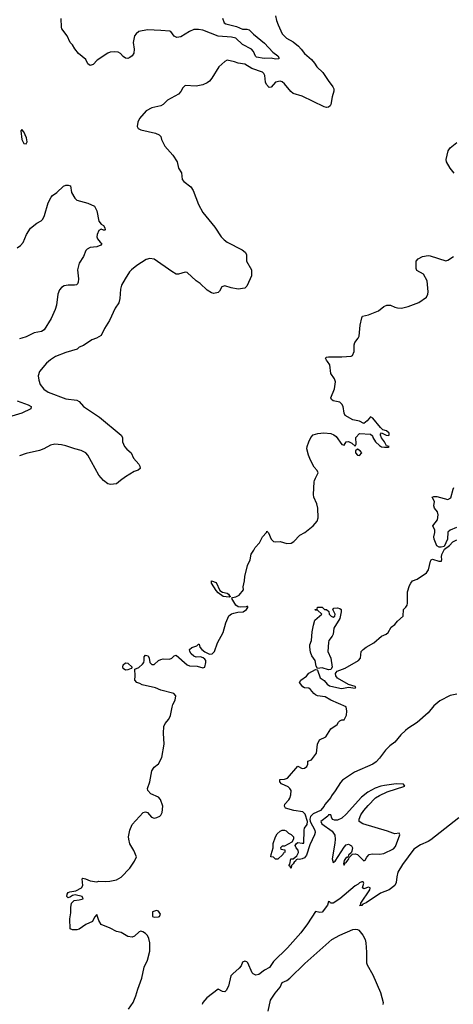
# Model space of a CAD drawing. Header units: inches. Extents: x 1473912 to 1647258, y 640388 to 773423.
# Tile 121 of 256: x 1541232 to 1545159, y 675253 to 684177. Entities that reach past the tile are written whole.
import ezdxf

# ---------------------------------------------------------------- set-up
doc = ezdxf.new("R2010")
doc.units = ezdxf.units.IN
doc.header["$MEASUREMENT"] = 0
doc.layers.add('B5647', color=7, linetype='Continuous')
doc.layers.add('B5648', color=7, linetype='Continuous')

msp = doc.modelspace()

# ---------------------------------------------------------------- linework, layer by layer
at = {"layer": 'B5647', "color": 5}
for points, elevation in [([(1542217.2, 675210), (1542258.5, 675270), (1542284.2, 675330), (1542300.5, 675390), (1542339.6, 675490), (1542359.3, 675590), (1542390, 675652), (1542410, 675734), (1542409.2, 675810), (1542401.2, 675850), (1542390, 675875.3), (1542370, 675895.3), (1542346, 675910), (1542330, 675915.3), (1542314, 675910), (1542272, 675870), (1542250, 675862), (1542210, 675868.7), (1542150, 675904), (1542110, 675913.2), (1542050, 675943.7), (1541970, 675975.1), (1541949, 676011), (1541930, 676068), (1541910, 676044), (1541890, 676002.7), (1541830, 675977.2), (1541770, 675934), (1541750, 675929), (1541710.9, 675929.1), (1541690, 675938), (1541687.2, 676027.2), (1541696.6, 676083.4), (1541694.5, 676130), (1541700.9, 676170), (1541725.4, 676194.6), (1541770, 676199.1), (1541808, 676210), (1541798, 676230), (1541735.3, 676244.7), (1541710, 676239), (1541693, 676227), (1541670, 676219.3), (1541659.3, 676230), (1541662, 676250), (1541670, 676266), (1541687.5, 676272.5), (1541740.1, 676279.9), (1541792.7, 676310), (1541802.7, 676330), (1541798, 676390), (1541804.7, 676395.3), (1541829.1, 676390.9), (1541870, 676373), (1541930, 676363), (1541950, 676367.7), (1542010, 676365.5), (1542049.6, 676370.4), (1542110, 676382), (1542150, 676404), (1542230, 676486), (1542272.3, 676550), (1542289.2, 676590), (1542265.4, 676645.4), (1542230, 676708.7), (1542219.3, 676750), (1542217.2, 676770), (1542229.2, 676830), (1542250, 676882), (1542350, 676991.3), (1542370, 676998), (1542390, 676992), (1542424.7, 676950), (1542450, 676941), (1542475.5, 676944.5), (1542501.5, 676958.5), (1542511.5, 676968.5), (1542520.9, 676990), (1542529, 677050), (1542508, 677110), (1542488, 677130), (1542420.1, 677160.1), (1542394, 677190), (1542389, 677210), (1542409.3, 677270.7), (1542429.5, 677370.5), (1542450, 677401), (1542490, 677431.3), (1542519.3, 677490), (1542539.3, 677610), (1542533.3, 677710), (1542537.4, 677770), (1542550, 677799.1), (1542582, 677838), (1542599, 677870), (1542612.9, 677947.1), (1542619, 677970), (1542639, 678010), (1542645.2, 678050), (1542629.4, 678070), (1542510, 678099.9), (1542462, 678122), (1542340.7, 678150), (1542321.6, 678161.6), (1542294, 678170), (1542274, 678190), (1542278, 678230), (1542275.3, 678290), (1542310, 678305.5), (1542345.5, 678334.5), (1542355.6, 678350), (1542359.6, 678370), (1542358.6, 678401.4), (1542370, 678417.3), (1542394.9, 678410), (1542405.5, 678390), (1542410.4, 678350), (1542430, 678332), (1542450, 678332.8), (1542489.8, 678370), (1542510, 678379.6), (1542530, 678383.8), (1542590, 678380.5), (1542610.5, 678389.5), (1542630, 678410.3), (1542650, 678418), (1542750, 678331), (1542770, 678322), (1542838.8, 678318.8), (1542890, 678303.1), (1542909, 678310), (1542918.4, 678350), (1542917.8, 678370), (1542910, 678382), (1542893.6, 678393.6), (1542870, 678401.4), (1542830, 678398.9), (1542810, 678407), (1542784.6, 678430), (1542773.3, 678450), (1542770.8, 678470), (1542790, 678487.3), (1542836.6, 678503.4), (1542850, 678518), (1542856, 678516), (1542864, 678490), (1542881.1, 678470), (1542908.7, 678448.7), (1542950, 678427.1), (1542975.5, 678430), (1542996.4, 678450), (1543023.4, 678530), (1543075.8, 678624.2), (1543099.8, 678710), (1543127.4, 678772.6), (1543150, 678791), (1543170, 678798.8), (1543207.2, 678807.2), (1543256.2, 678810), (1543285.1, 678830), (1543299.3, 678850), (1543297.5, 678857.5), (1543290, 678859.3), (1543284.4, 678855.6), (1543230, 678852.2), (1543210, 678856.5), (1543190, 678870.8), (1543153.7, 678930), (1543160.2, 678939.8), (1543190, 678947.2), (1543218.5, 678961.5), (1543258, 679010), (1543256.3, 679036.3), (1543269.1, 679090), (1543271.9, 679131.9), (1543296.7, 679230), (1543318.7, 679281.3), (1543327.2, 679332.8), (1543353.7, 679370), (1543365.2, 679394.8), (1543404.1, 679435.9), (1543430, 679490.8), (1543466.2, 679530), (1543470, 679540.7), (1543484.9, 679524.9), (1543508.9, 679468.9), (1543530, 679447.9), (1543550, 679444.1), (1543590, 679446.4), (1543650, 679429.6), (1543690, 679431.9), (1543713.4, 679446.6), (1543770, 679505.5), (1543813.6, 679530), (1543890, 679590.4), (1543927.3, 679632.7), (1543936.4, 679663.6), (1543931.5, 679750), (1543923, 679790), (1543897.2, 679850), (1543893.6, 679873.6), (1543900.5, 679990), (1543903.4, 680000)], 780), ([(1542145.9, 680000), (1542110, 679971.8), (1542055.2, 679964.7), (1542030, 679969.8), (1541990.9, 680000)], 780), ([(1545186.7, 679573.3), (1545130, 679549.2), (1545108.4, 679531.6), (1545107.3, 679470), (1545076.7, 679403.3), (1545050, 679396.9), (1545030, 679397.4), (1545010, 679407.3), (1544987.3, 679470), (1544983.5, 679490), (1544993.3, 679530), (1544991.8, 679550), (1544975.1, 679590), (1545014.9, 679645.1), (1545020.9, 679690), (1545015.1, 679715.1), (1544989.2, 679750), (1544984, 679770), (1544988.7, 679810), (1544968, 679850), (1544984, 679856), (1545010, 679854.8), (1545110, 679827.3), (1545137.6, 679842.4), (1545157.5, 679922.5), (1545164.1, 679935.9)], 760), ([(1545190, 678063.4), (1545130, 678052.9), (1545037.8, 678002.2), (1544982.2, 677957.8), (1544930, 677895.6), (1544833, 677807), (1544746.9, 677753.1), (1544725.5, 677734.5), (1544685.2, 677694.8), (1544630, 677629.7), (1544584, 677596), (1544544.2, 677555.8), (1544490, 677483), (1544459, 677450), (1544430, 677429.1), (1544262.9, 677357.1), (1544155.1, 677284.9), (1544136, 677264), (1544090, 677186.6), (1544056.5, 677143.5), (1544050, 677128.7), (1543996.3, 677063.7), (1543990, 677048.4), (1543954.9, 677010), (1543890, 676980.4), (1543866, 676954), (1543859.9, 676930), (1543862.4, 676910), (1543905.4, 676830), (1543908.8, 676810), (1543901.5, 676790), (1543861.1, 676698.9), (1543830, 676605.2), (1543810, 676581.2), (1543791.3, 676570), (1543766.3, 676566.3), (1543750, 676569), (1543736.9, 676563.1), (1543730, 676548.7), (1543718, 676542), (1543710, 676526), (1543694, 676510), (1543690, 676488), (1543682, 676502), (1543668.7, 676510), (1543678, 676522), (1543688, 676570), (1543710, 676572), (1543742, 676598), (1543757.2, 676630), (1543754, 676650), (1543735.3, 676670), (1543728, 676692), (1543738, 676710), (1543750, 676718), (1543790, 676712), (1543806, 676714), (1543808.3, 676831.7), (1543811.8, 676850), (1543836, 676884), (1543839, 676910), (1543816.7, 676976.7), (1543796.4, 676996.4), (1543714, 677010), (1543638, 677030), (1543629.2, 677050), (1543632.7, 677067.3), (1543670, 677106), (1543678.7, 677121.3), (1543686.6, 677150), (1543689.3, 677190), (1543677.2, 677210), (1543662.5, 677222.5), (1543602, 677250), (1543588.7, 677270), (1543588.7, 677290), (1543630, 677294.8), (1543656, 677304), (1543750, 677412), (1543790, 677391), (1543810, 677394), (1543833.1, 677406.9), (1543841.2, 677430), (1543843.1, 677456.9), (1543875.3, 677470), (1543921.2, 677530), (1543928.7, 677610), (1543948, 677650), (1544004, 677676), (1544048.7, 677750), (1544108, 677790), (1544118, 677810), (1544130, 677822), (1544150, 677831.3), (1544170, 677832), (1544192.9, 677872.9), (1544194, 677910), (1544188.7, 677950), (1544050, 678009.8), (1543999.8, 678039.8), (1543929.2, 678050), (1543910, 678058.7), (1543894.5, 678070), (1543867.2, 678107.2), (1543850, 678117.2), (1543810, 678122.7), (1543795.3, 678130), (1543766, 678170), (1543778, 678190), (1543830, 678226.8), (1543850, 678253.4), (1543910, 678286.8), (1543925.4, 678285.4), (1543930, 678282), (1543952.8, 678212.8), (1543990, 678188.5), (1544015.5, 678155.5), (1544038.3, 678138.3), (1544130, 678116.8), (1544150, 678115.9), (1544210, 678126.3), (1544270, 678118), (1544275.1, 678130), (1544270, 678134.5), (1544210, 678153), (1544109.2, 678209.2), (1544095.3, 678230), (1544093.5, 678250), (1544098.7, 678261.3), (1544107.7, 678272.3), (1544179.5, 678300.5), (1544301.6, 678370), (1544319.1, 678390), (1544326, 678450), (1544343.6, 678470), (1544370, 678490.3), (1544439.5, 678530), (1544510, 678590.6), (1544550, 678607.7), (1544570, 678622.8), (1544595.3, 678670), (1544630, 678696), (1544654.7, 678725.3), (1544703.7, 678770), (1544709.4, 678830), (1544730, 678851), (1544740.9, 678870), (1544744.5, 678890), (1544744, 678990), (1544761.2, 679050), (1544773.2, 679070), (1544789.7, 679090.3), (1544833, 679107), (1544917, 679163), (1544934.7, 679190), (1544952, 679268), (1544959.3, 679280.7), (1544970, 679287.3), (1545029.1, 679269.1), (1545051.3, 679268.7), (1545055.2, 679284.8), (1545051.4, 679310), (1545054.1, 679330), (1545080.7, 679379.3), (1545124.2, 679410), (1545156.1, 679443.9), (1545190, 679462.8)], 760), ([(1545210, 676944.2), (1544956.6, 676743.4), (1544932, 676728), (1544860.9, 676699.1), (1544801.5, 676658.6), (1544699.6, 676520.4), (1544658, 676450), (1544647.5, 676407.5), (1544642.5, 676357.5), (1544630.6, 676330), (1544579.1, 676290), (1544500.9, 676259.1), (1544370, 676172.3), (1544340.4, 676159.6), (1544330, 676149.6), (1544310, 676148.7), (1544322, 676158), (1544321.2, 676170), (1544402, 676290), (1544406, 676306), (1544406, 676310), (1544390, 676315.3), (1544350, 676298), (1544338, 676310), (1544348, 676350), (1544342, 676362), (1544330, 676362), (1544310, 676353.2), (1544298.5, 676341.5), (1544270, 676325.2), (1544130.3, 676209.7), (1544070, 676169.2), (1544048.4, 676168.4), (1544042, 676182), (1544030, 676186), (1544021, 676150), (1543970, 676089.3), (1543950, 676084), (1543910, 676093.2), (1543838.7, 675981.3), (1543779.4, 675900.6), (1543656.8, 675763.2), (1543530, 675640.4), (1543494.9, 675585.1), (1543450, 675561.8), (1543397.1, 675522.9), (1543370, 675517.8), (1543347.5, 675527.5), (1543337.7, 675537.7), (1543299.7, 675630), (1543290, 675639.1), (1543270, 675644), (1543250, 675635.6), (1543237.2, 675602.8), (1543221.1, 675578.9), (1543161.3, 675530), (1543145.6, 675510), (1543123.7, 675416.3), (1543103.5, 675376.5), (1543090, 675364.7), (1543070, 675367.8), (1543030, 675389.6), (1542928.2, 675310), (1542891.4, 675270), (1542883.6, 675250)], 780), ([(1543482.3, 675190), (1543502.4, 675290), (1543545.5, 675354.5), (1543592.5, 675407.5), (1543609.9, 675450.1), (1543650, 675467.1), (1543679.2, 675490), (1543815.9, 675624.1), (1544059.6, 675840.4), (1544130, 675880.7), (1544250, 675930.3), (1544270, 675933.1), (1544292.1, 675932.1), (1544304.9, 675924.9), (1544339.8, 675879.8), (1544359.8, 675839.8), (1544366.8, 675810), (1544373.7, 675726.3), (1544373.4, 675630), (1544379.1, 675610), (1544430, 675521), (1544500.3, 675360.3), (1544522.4, 675270), (1544520.5, 675250)], 780)]:
    msp.add_lwpolyline(points, dxfattribs=dict(at, elevation=elevation))
for points, elevation in [([(1543130, 678944.2), (1543075.6, 678950), (1543030, 678981.8), (1543010, 679003.1), (1542968.7, 679070), (1542969.5, 679090.5), (1543010, 679075.3), (1543043.2, 679003.2), (1543067.5, 678987.5), (1543110, 678978.2), (1543122.7, 678970), (1543133.6, 678953.7), (1543141.6, 678950)], 780), ([(1544070, 678762), (1544086, 678770), (1544088, 678790), (1544067.3, 678832.7), (1544078, 678842), (1544110, 678846), (1544130, 678841), (1544144.7, 678830), (1544144.7, 678810), (1544130, 678748.7), (1544077.6, 678662.4), (1544070, 678608.7), (1544063, 678590), (1544032.2, 678550), (1544028.5, 678531.5), (1544023.7, 678450), (1544050.3, 678390), (1544061.5, 678310), (1544050, 678287.6), (1544030, 678285.5), (1543970, 678301.1), (1543930, 678298), (1543918.6, 678318.6), (1543907, 678370), (1543879.3, 678410), (1543866, 678446), (1543858.4, 678490), (1543859.6, 678510), (1543875.6, 678550), (1543880.7, 678630), (1543892.3, 678690), (1543906.3, 678733.7), (1543968, 678790), (1543930, 678826), (1543910, 678826), (1543906, 678830), (1543926, 678834), (1543930, 678852), (1543970, 678851.3), (1543992.7, 678832.7), (1544011.6, 678831.6), (1544032.7, 678812.7), (1544034, 678790), (1544054, 678770)], 760), ([(1542190, 678282), (1542170, 678298), (1542166.6, 678310), (1542169.6, 678330), (1542190, 678346.8), (1542210, 678346), (1542251.3, 678310), (1542242, 678298), (1542210, 678284)], 780), ([(1544642, 677250), (1544536.1, 677236.1), (1544503.1, 677230), (1544450, 677211.3), (1544384.8, 677175.2), (1544328.7, 677131.3), (1544190, 676975), (1544150, 676939.9), (1544110, 676922.7), (1544083.2, 676923.2), (1544068.7, 676928.7), (1544059.3, 676939.3), (1544049.5, 676969.5), (1544030, 676969.7), (1544022.1, 676957.9), (1543960.4, 676910), (1543968.8, 676890), (1544061.8, 676821.8), (1544085.9, 676785.9), (1544090.1, 676750), (1544086.8, 676713.2), (1544063.1, 676570), (1544070, 676538), (1544090, 676550.8), (1544170, 676676.4), (1544190, 676697), (1544210, 676704.9), (1544236, 676690), (1544244.7, 676670), (1544239.6, 676640.4), (1544234, 676626), (1544210, 676606), (1544206, 676594), (1544196.9, 676583.1), (1544190, 676582), (1544170, 676555.3), (1544164.7, 676524.7), (1544170, 676514), (1544183.1, 676536.9), (1544190, 676538), (1544214, 676570), (1544216.4, 676583.6), (1544246, 676614), (1544270, 676618), (1544290, 676612), (1544350, 676554), (1544362, 676558), (1544374.6, 676585.4), (1544398, 676610), (1544423.3, 676616.7), (1544490, 676613.3), (1544530, 676619), (1544618.2, 676661.8), (1544636.7, 676683.3), (1544675.4, 676790), (1544670, 676802.7), (1544630, 676799.2), (1544610, 676802.9), (1544561.9, 676821.9), (1544338.7, 676890), (1544307.7, 676910), (1544305.7, 676930), (1544322.7, 676970), (1544350, 677008.1), (1544386.7, 677053.3), (1544455.8, 677124.2), (1544490, 677146), (1544561.6, 677178.4), (1544719, 677230), (1544709.2, 677249.2)], 780), ([(1543548, 676568), (1543530, 676586), (1543508, 676588), (1543508.7, 676610), (1543528, 676670), (1543528.7, 676710), (1543549.2, 676770), (1543563.2, 676796.8), (1543590, 676821), (1543610, 676831.3), (1543630, 676831), (1543645.4, 676825.4), (1543665.4, 676805.4), (1543691.1, 676791.1), (1543711, 676770), (1543711.3, 676748.7), (1543698, 676722), (1543630, 676686), (1543610, 676686), (1543594, 676670), (1543598, 676658), (1543632.7, 676652.7), (1543632.7, 676632.7), (1543630, 676626), (1543618, 676622), (1543614, 676610), (1543570, 676568)], 760), ([(1542470, 676102), (1542434, 676090), (1542434, 676050), (1542450, 676042), (1542490, 676044.7), (1542498, 676050), (1542508, 676070), (1542490, 676098)], 780)]:
    msp.add_lwpolyline(points, close=True, dxfattribs=dict(at, elevation=elevation))
at = {"layer": 'B5648', "color": 5}
for points, elevation in [([(1543550, 684212), (1543557.6, 684170), (1543571.8, 684130), (1543610, 684048.2), (1543648.5, 684010), (1543710, 683976.1), (1543756.1, 683936.1), (1543782.4, 683910), (1543811.7, 683870), (1543875.2, 683815.2), (1543902.5, 683782.5), (1543922, 683750), (1543977.6, 683697.6), (1544025.2, 683625.2), (1544068.4, 683570), (1544078, 683550), (1544078.3, 683530), (1544062.1, 683477.9), (1544050.8, 683409.2), (1544043.2, 683396.8), (1544030, 683385.1), (1544010, 683382.7), (1543990, 683387.4), (1543790, 683485.7), (1543710, 683507.2), (1543686.7, 683526.7), (1543630, 683595.8), (1543610, 683612.8), (1543590, 683621.1), (1543550.2, 683609.8), (1543510, 683567), (1543490, 683564.2), (1543467, 683590), (1543458.9, 683610), (1543451.2, 683671.2), (1543443.5, 683690), (1543430, 683702.2), (1543335.8, 683735.8), (1543270, 683775.3), (1543210, 683783), (1543176.1, 683796.1), (1543110.7, 683809.3), (1543090, 683797.2), (1543036, 683750), (1542972.8, 683647.2), (1542950, 683619.5), (1542930, 683603.6), (1542890, 683586), (1542830, 683574), (1542730, 683580.9), (1542710, 683561.2), (1542692.7, 683527.2), (1542670, 683502.7), (1542570.7, 683449.3), (1542532, 683410), (1542510, 683395.3), (1542430, 683377.2), (1542376, 683350), (1542318, 683282), (1542302.8, 683250), (1542294.8, 683210), (1542306, 683190), (1542330, 683180.5), (1542462, 683150), (1542493.7, 683133.7), (1542510, 683118), (1542516, 683090), (1542547.3, 683030), (1542619.1, 682950), (1542658.8, 682890), (1542670.9, 682830.9), (1542696, 682790), (1542704.7, 682730), (1542718, 682710), (1542781.6, 682661.6), (1542804, 682630), (1542850, 682502.8), (1542889.3, 682429.3), (1542998.3, 682298.3), (1543055.8, 682210), (1543082.4, 682182.4), (1543110, 682161.1), (1543247.7, 682090), (1543274, 682070), (1543284.9, 682050), (1543287.3, 681990), (1543330.3, 681910.3), (1543332.9, 681890), (1543330, 681855.3), (1543320.3, 681830), (1543290, 681761.2), (1543270, 681743.7), (1543210, 681736), (1543146, 681746), (1543090, 681766), (1543064.1, 681755.9), (1543042.5, 681717.5), (1543030, 681705.2), (1542990, 681696), (1542970, 681700.9), (1542930, 681724.5), (1542866.3, 681786.3), (1542830, 681811.5), (1542750, 681884.5), (1542730, 681889.5), (1542670, 681869.6), (1542650, 681872), (1542610, 681894.5), (1542450, 682006.6), (1542410, 682011.8), (1542376.1, 682003.9), (1542291.9, 681948.1), (1542244, 681910), (1542227.3, 681892.7), (1542186.4, 681830), (1542154, 681770), (1542144.1, 681735.9), (1542139.5, 681650), (1542130.3, 681610), (1542097.2, 681562.8), (1542044.8, 681450), (1542001, 681379), (1541970, 681315.1), (1541927.3, 681290), (1541883.9, 681276.1), (1541810, 681225.1), (1541770.8, 681209.2), (1541752, 681190), (1541650, 681161.6), (1541555.9, 681124.1), (1541510, 681095.1), (1541475, 681065), (1541412.7, 680990), (1541400.4, 680950), (1541404.4, 680910), (1541418.4, 680870), (1541450, 680827), (1541490, 680800.9), (1541650, 680740.3), (1541748.9, 680728.9), (1541770, 680717.6), (1541810.2, 680670), (1541955.5, 680575.5), (1542150.4, 680410), (1542164.4, 680390), (1542163, 680350), (1542182, 680310), (1542203.8, 680283.8), (1542242, 680250), (1542264.1, 680204.1), (1542310.8, 680150), (1542320.7, 680130), (1542322.8, 680110), (1542304.4, 680095.6), (1542270, 680082.6), (1542190, 680034.7), (1542145.9, 680000)], 780), ([(1543068.6, 684190), (1543083.6, 684150), (1543099, 684139), (1543194.8, 684114.8), (1543250, 684091.8), (1543290, 684090.8), (1543310, 684084.7), (1543350, 684044.9), (1543450, 683966), (1543523.6, 683883.6), (1543570.3, 683850), (1543582, 683830), (1543576, 683824), (1543550, 683821), (1543509.2, 683829.2), (1543446.4, 683826.4), (1543378.1, 683838.2), (1543366.4, 683846.4), (1543349.2, 683890), (1543331, 683911), (1543250, 683951.8), (1543189.6, 684009.6), (1543150, 684019.1), (1543030, 684027.9), (1542890, 684081.6), (1542850, 684088.2), (1542810, 684088), (1542770, 684071.6), (1542690, 684023), (1542656.6, 684016.6), (1542630, 684029.3), (1542601.2, 684070), (1542592.4, 684072.4), (1542510, 684080.7), (1542390, 684084.5), (1542310.6, 684070), (1542286, 684050), (1542272.4, 684030), (1542260.3, 683970), (1542268.5, 683910), (1542265.5, 683874.5), (1542251.5, 683848.5), (1542230, 683834.5), (1542210, 683827), (1542190, 683829.4), (1542170, 683843.7), (1542146, 683870), (1542122.7, 683882.7), (1542090, 683887.3), (1542050, 683883.7), (1542030, 683875.1), (1541934.8, 683810), (1541897.3, 683770), (1541870, 683763), (1541850, 683778), (1541830, 683815.6), (1541763.7, 683870), (1541730, 683914), (1541709.5, 683949.5), (1541689.2, 683970), (1541662.7, 684030), (1541614.2, 684094.2), (1541609.3, 684110), (1541608, 684188)], 760), ([(1545165.9, 682785.9), (1545130, 682831.8), (1545098.9, 682890), (1545095.6, 682910), (1545113, 682990), (1545130, 683017), (1545190, 683064.4)], 780), ([(1541210, 682110.4), (1541239.5, 682130), (1541262.6, 682157.4), (1541292.3, 682230), (1541331.4, 682288.6), (1541386.9, 682333.1), (1541426.6, 682353.4), (1541442, 682370), (1541456.6, 682403.4), (1541490, 682516), (1541518, 682570), (1541530, 682584), (1541569.7, 682610.4), (1541630, 682667.3), (1541650, 682677.3), (1541670, 682678.8), (1541691.3, 682670), (1541700.7, 682610), (1541730, 682561), (1541750, 682542.8), (1541850, 682514.8), (1541910, 682487.7), (1541930, 682444), (1541950.2, 682350), (1541970, 682323.6), (1541991.5, 682311.5), (1542004.4, 682290), (1542007.1, 682272.9), (1542002, 682270), (1541990, 682268.9), (1541970, 682278.7), (1541950, 682266), (1541934.6, 682230), (1541931.9, 682210), (1541936.1, 682190), (1541961.1, 682161.1), (1541977.3, 682150), (1541966.2, 682133.8), (1541930, 682118.9), (1541870, 682113.3), (1541842, 682098), (1541830, 682085.2), (1541808.5, 682030), (1541770.4, 681970), (1541756.5, 681910), (1541765.7, 681830), (1541762.8, 681797.2), (1541756.5, 681783.5), (1541745.1, 681774.9), (1541728.9, 681771.1), (1541670, 681770.9), (1541635.9, 681764.1), (1541610.2, 681749.8), (1541593.7, 681730), (1541576.5, 681690), (1541564.9, 681590), (1541554, 681550), (1541517.6, 681470), (1541452.4, 681367.6), (1541430, 681349.7), (1541362, 681338), (1541290, 681303.6), (1541250, 681289.6), (1541230, 681286)], 760), ([(1543903.4, 680000), (1543910, 680023.1), (1543936.2, 680070), (1543926.6, 680090), (1543900.3, 680120.3), (1543866.2, 680186.2), (1543846.5, 680230), (1543833.2, 680286.8), (1543836.2, 680310), (1543850, 680350.3), (1543870, 680390.4), (1543890, 680415.8), (1543932.9, 680427.1), (1543988, 680432), (1544050, 680425.4), (1544075.9, 680415.9), (1544099.1, 680399.1), (1544150, 680326.8), (1544170, 680322), (1544189.2, 680350), (1544210, 680353.7), (1544239, 680339), (1544270, 680311.3), (1544278, 680330), (1544276.9, 680390), (1544310, 680425.5), (1544410, 680422), (1544426.4, 680406.4), (1544430.8, 680390), (1544453, 680350), (1544490, 680317.1), (1544510, 680306.4), (1544536.5, 680303.5), (1544570, 680302), (1544578, 680310), (1544555.3, 680315.3), (1544536, 680350), (1544507.5, 680387.5), (1544499, 680410), (1544500.2, 680419.8), (1544510, 680432), (1544550, 680411.3), (1544572.5, 680407.5), (1544578, 680410), (1544577.2, 680430), (1544555.3, 680450), (1544520.9, 680460.9), (1544500.1, 680480.1), (1544430, 680566), (1544410, 680578), (1544379, 680541), (1544350, 680517.2), (1544310, 680539.6), (1544250, 680549.6), (1544180.7, 680590), (1544171.5, 680610), (1544161.6, 680670), (1544150, 680692), (1544132, 680710), (1544070, 680723.9), (1544054.6, 680734.6), (1544049.9, 680750), (1544084, 680830), (1544093.5, 680893.5), (1544083.5, 680923.5), (1544051.3, 680971.3), (1544040.5, 681050), (1544020.7, 681080.7), (1544009.3, 681090), (1544002.6, 681110), (1544010, 681119.2), (1544030, 681121.8), (1544150, 681121.7), (1544232.9, 681127.1), (1544246.8, 681133.2), (1544260.9, 681170), (1544262.4, 681230), (1544268.2, 681250), (1544298, 681290), (1544307.3, 681310), (1544316, 681410), (1544330, 681474), (1544338, 681490), (1544390, 681503), (1544481.5, 681538.6), (1544530, 681576.4), (1544558, 681590), (1544590, 681588.4), (1544630, 681570.4), (1544655.1, 681564.9), (1544690, 681564), (1544750, 681576.3), (1544847.5, 681612.5), (1544917, 681663), (1544929.3, 681690), (1544932.7, 681710), (1544921.3, 681810), (1544888, 681870), (1544830, 681903.5), (1544821.7, 681921.7), (1544823.6, 681990), (1544839.8, 682010), (1544879.6, 682030), (1544930, 682040.3), (1544950, 682038), (1545090, 681992.4), (1545110, 681996.4), (1545161.2, 682030)], 780), ([(1541210, 680721.3), (1541310, 680687.8), (1541335, 680670), (1541334.2, 680650), (1541250.6, 680609.4), (1541130, 680573.4)], 760), ([(1541990.9, 680000), (1541990, 680000.7), (1541948.7, 680048.7), (1541850, 680229.6), (1541829.7, 680250), (1541790, 680272), (1541730, 680287.4), (1541650, 680315.4), (1541610, 680325), (1541550, 680329.8), (1541510, 680319.5), (1541452, 680288), (1541410, 680271.7), (1541290, 680245.3), (1541230, 680224.1)], 780)]:
    msp.add_lwpolyline(points, dxfattribs=dict(at, elevation=elevation))
at = {"layer": 'B5648', "color": 5, "elevation": 780}
for points in [[(1541250, 683182), (1541242.8, 683170), (1541250, 683092), (1541270, 683056), (1541290, 683051), (1541300.9, 683070), (1541292.8, 683107.2), (1541270, 683161.2)], [(1544290, 680285.2), (1544274.8, 680270), (1544274, 680250), (1544290, 680230.8), (1544310, 680228.4), (1544329.4, 680250), (1544314.5, 680270)]]:
    msp.add_lwpolyline(points, close=True, dxfattribs=at)

doc.saveas('drawing.dxf')
